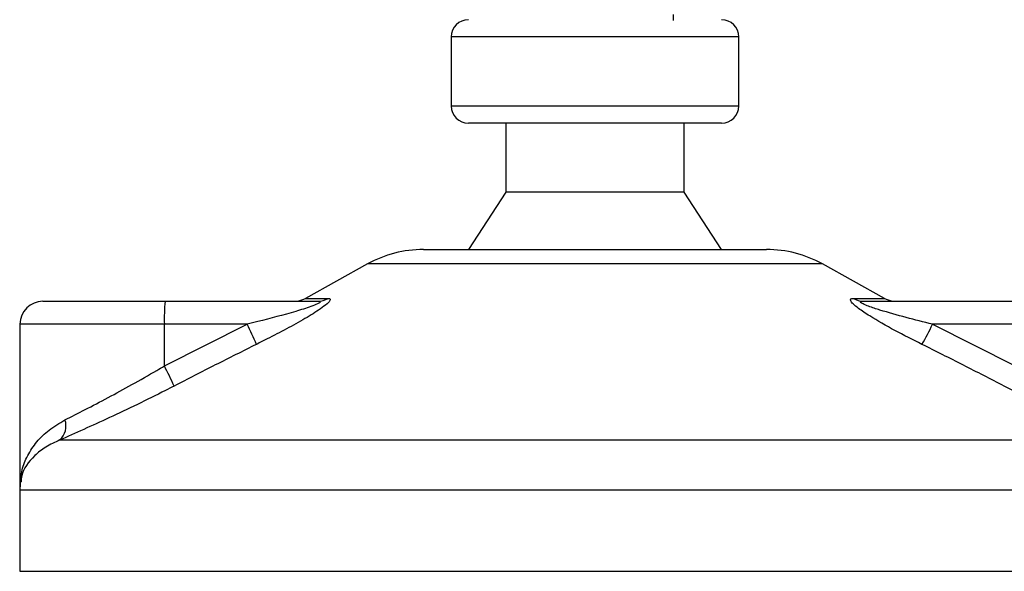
# Model space of a CAD drawing. Header units: millimetres. Extents: x 0 to 420, y 0 to 297.
# Tile 29 of 71: x 137.23 to 141.97, y 193.86 to 196.51. Entities that reach past the tile are written whole.
import ezdxf

# ---------------------------------------------------------------- set-up
doc = ezdxf.new("R2010")
doc.units = ezdxf.units.MM

msp = doc.modelspace()

# ---------------------------------------------------------------- linework, layer by layer
at = {"color": 7, "linetype": 'Continuous', "lineweight": 25}
for p, q in [((140.37754, 196.5109), (140.37754, 196.53859)), ((139.30764, 196.43127), (139.30764, 196.09894)), ((140.69236, 196.43127), (139.30764, 196.43127)), ((140.69236, 196.09894), (140.69236, 196.43127)), ((139.30764, 196.09894), (139.97599, 196.09894)), ((139.97599, 196.09894), (140.69236, 196.09894)), ((139.97887, 196.01586), (139.39072, 196.01586)), ((139.57074, 196.01586), (139.57074, 195.68352)), ((140.60928, 196.01586), (139.97887, 196.01586)), ((140.42926, 195.68352), (140.42926, 196.01586)), ((139.57074, 195.68352), (139.39072, 195.40658)), ((139.98511, 195.68352), (139.57074, 195.68352)), ((140.42926, 195.68352), (139.98511, 195.68352)), ((140.60928, 195.40658), (140.42926, 195.68352)), ((139.17384, 195.40658), (140.82616, 195.40658)), ((138.90548, 195.33723), (138.60571, 195.1712)), ((141.09452, 195.33723), (138.90548, 195.33723)), ((141.39429, 195.1712), (141.09452, 195.33723)), ((137.34258, 195.15733), (137.93072, 195.15733)), ((137.93072, 195.15733), (138.66612, 195.15733)), ((138.60571, 195.1712), (138.71556, 195.1712)), ((141.24374, 195.1712), (141.39429, 195.1712)), ((141.29161, 195.15733), (142.02702, 195.15733)), ((137.2318, 195.04655), (137.2318, 194.27249)), ((137.92688, 195.04655), (137.2318, 195.04655)), ((137.92688, 194.84529), (138.32532, 195.04655)), ((138.32532, 195.04655), (137.92688, 195.04655)), ((137.92688, 194.84529), (137.92688, 195.04655)), ((141.62473, 195.04655), (142.02317, 194.84529)), ((142.02317, 195.04655), (141.62473, 195.04655)), ((137.42385, 194.48865), (142.5344, 194.48865)), ((137.23057, 194.24639), (137.23057, 193.8557)), ((142.76777, 194.24639), (137.23057, 194.24639)), ((137.23057, 193.8557), (142.76943, 193.8557))]:
    msp.add_line(p, q, dxfattribs=at)
for centre, radius, start, end in [((139.39072, 196.43127), 0.08308, 90, 180), ((140.60928, 196.43127), 0.08308, 0, 90), ((139.39072, 196.09894), 0.08308, 180, 270), ((140.60928, 196.09894), 0.08308, 270, 0), ((139.17384, 194.85269), 0.55389, 90, 118.97971), ((140.82616, 194.85269), 0.55389, 61.02029, 90), ((137.34258, 195.04655), 0.11078, 90, 180), ((138.72825, 195.07422), 0.80185, 174.05026, 181.9769), ((138.55204, 195.26811), 0.11078, 270, 298.97971), ((138.6659, 195.25319), 0.09585, 270.13347, 301.2075), ((141.29193, 195.24797), 0.09064, 237.88298, 269.80326), ((141.44796, 195.26811), 0.11078, 241.02029, 270), ((137.14956, 194.44284), 1.3217, 22.54768, 27.17899), ((140.32909, 195.66549), 1.43588, 330.09662, 334.46582), ((136.82783, 194.25752), 1.24634, 23.1937, 28.13781), ((137.36169, 194.55617), 0.09178, 312.63789, 18.67569), ((137.50751, 194.24639), 0.27694, 171.40055, 180)]:
    msp.add_arc(centre, radius, start, end, dxfattribs=at)
for points, knots in [([(138.66612, 195.15733), (138.66897, 195.15725), (138.67355, 195.15711), (138.67755, 195.15581), (138.6786, 195.15382), (138.67601, 195.15088), (138.67077, 195.14756), (138.65774, 195.14107), (138.6209, 195.12718), (138.52512, 195.09778), (138.42092, 195.07039), (138.34257, 195.05086), (138.32532, 195.04655)], [0, 0, 0, 0, 0.0326282, 0.0525244, 0.0758401, 0.1000535, 0.1224526, 0.1468975, 0.2362249, 0.4244765, 0.873292, 1, 1, 1, 1]), ([(138.71556, 195.1712), (138.71965, 195.17064), (138.7279, 195.16951), (138.72469, 195.15926), (138.70854, 195.14258), (138.67004, 195.11366), (138.60242, 195.07208), (138.51496, 195.02359), (138.43589, 194.98254), (138.38742, 194.95826), (138.37023, 194.94965)], [0, 0, 0, 0, 0.0715734, 0.1443473, 0.2083354, 0.3096596, 0.4923301, 0.6911888, 0.8905251, 1, 1, 1, 1]), ([(141.57381, 194.94965), (141.5301, 194.9717), (141.44294, 195.01568), (141.3392, 195.0746), (141.27267, 195.11856), (141.24219, 195.14366), (141.22915, 195.1599), (141.22976, 195.16908), (141.2378, 195.17114), (141.24321, 195.1712), (141.24374, 195.1712)], [0, 0, 0, 0, 0.2791688, 0.5566156, 0.6991027, 0.7915598, 0.8614835, 0.9308082, 0.9932657, 1, 1, 1, 1]), ([(141.62473, 195.04655), (141.58222, 195.05725), (141.49678, 195.07875), (141.3931, 195.10754), (141.32406, 195.12997), (141.29381, 195.142), (141.28243, 195.14834), (141.27828, 195.15184), (141.27728, 195.15424), (141.27982, 195.15636), (141.28467, 195.15714), (141.28934, 195.15732), (141.29109, 195.15733), (141.29161, 195.15733)], [0, 0, 0, 0, 0.3126385, 0.6283409, 0.7723225, 0.8532102, 0.8895986, 0.904004, 0.9304919, 0.9491875, 0.9821779, 0.994635, 1, 1, 1, 1]), ([(138.37023, 194.94965), (138.30421, 194.91659), (138.1716, 194.85018), (138.03969, 194.78241), (137.97345, 194.74838)], [0, 0, 0, 0, 0.4978543, 1, 1, 1, 1]), ([(141.97032, 194.74838), (141.90469, 194.78212), (141.77286, 194.84989), (141.64035, 194.9163), (141.57381, 194.94965)], [0, 0, 0, 0, 0.497852, 1, 1, 1, 1]), ([(137.44863, 194.58556), (137.48033, 194.60165), (137.54467, 194.63431), (137.65479, 194.69209), (137.77131, 194.75554), (137.8629, 194.80756), (137.91494, 194.83825), (137.92688, 194.84529)], [0, 0, 0, 0, 0.2283053, 0.4634776, 0.6938128, 0.9297437, 1, 1, 1, 1]), ([(137.97345, 194.74838), (137.95971, 194.74134), (137.90087, 194.71117), (137.79552, 194.65909), (137.66274, 194.59616), (137.53516, 194.53785), (137.46132, 194.50521), (137.42385, 194.48865)], [0, 0, 0, 0, 0.0699949, 0.2998887, 0.53536, 0.7642956, 1, 1, 1, 1]), ([(142.5344, 194.48865), (142.49293, 194.50599), (142.40852, 194.54129), (142.26665, 194.60435), (142.11862, 194.67343), (142.02021, 194.72317), (141.97032, 194.74838)], [0, 0, 0, 0, 0.24635312, 0.50146761, 0.74726318, 1, 1, 1, 1]), ([(137.23383, 194.26282), (137.23499, 194.29024), (137.23715, 194.34149), (137.26691, 194.41457), (137.31002, 194.47938), (137.36896, 194.53892), (137.42185, 194.56988), (137.44863, 194.58556)], [0, 0, 0, 0, 0.2250981, 0.4208767, 0.6202762, 0.807726, 1, 1, 1, 1]), ([(137.42385, 194.48865), (137.40041, 194.47773), (137.35303, 194.45566), (137.28359, 194.39898), (137.24084, 194.34116), (137.23768, 194.29706), (137.23697, 194.28727)], [0, 0, 0, 0, 0.2123614, 0.4290443, 0.8732781, 1, 1, 1, 1])]:
    msp.add_open_spline(points, degree=3, knots=knots, dxfattribs=at)

doc.saveas('drawing.dxf')
